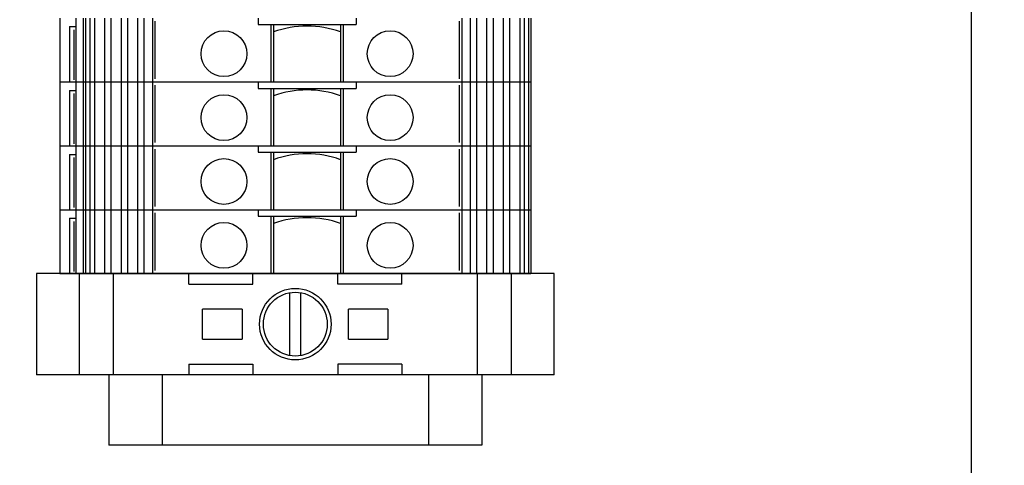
# Model space of a CAD drawing. Header units: inches. Extents: x 1390 to 5322, y 201 to 2979.
# Tile 23 of 85: x 1679 to 1772, y 2031 to 2073. Entities that reach past the tile are written whole.
import ezdxf
from ezdxf import colors
from ezdxf.entities.mleader import LeaderData, LeaderLine
from ezdxf.math import Vec2, Vec3

# ---------------------------------------------------------------- set-up
doc = ezdxf.new("R2010")
doc.units = ezdxf.units.IN
doc.header["$MEASUREMENT"] = 0
doc.layers.add('LV_PANEL MOUNT', color=7, linetype='Continuous')
doc.styles.get("Standard").update_dxf_attribs({"font": 'arial.ttf'})

msp = doc.modelspace()

# ---------------------------------------------------------------- linework, layer by layer
at = {"layer": 'LV_PANEL MOUNT'}
for p, q in [((1768.434, 2002.905), (1768.434, 2256.95)), ((1682.845, 2073.464), (1682.845, 2067.464)), ((1682.845, 2073.464), (1682.845, 2067.464)), ((1684.345, 2073.464), (1684.345, 2067.464)), ((1684.345, 2073.464), (1684.345, 2067.464)), ((1685.045, 2073.464), (1685.045, 2067.464)), ((1685.045, 2073.464), (1685.045, 2067.464)), ((1685.249, 2073.464), (1685.249, 2067.464)), ((1685.249, 2073.464), (1685.249, 2067.464)), ((1685.671, 2073.464), (1685.671, 2067.464)), ((1685.671, 2073.464), (1685.671, 2067.464)), ((1686.083, 2073.464), (1686.083, 2067.464)), ((1686.083, 2073.464), (1686.083, 2067.464)), ((1687.033, 2073.464), (1687.033, 2067.464)), ((1687.033, 2073.464), (1687.033, 2067.464)), ((1687.633, 2073.464), (1687.633, 2067.464)), ((1687.633, 2073.464), (1687.633, 2067.464)), ((1688.583, 2073.464), (1688.583, 2067.464)), ((1688.583, 2073.464), (1688.583, 2067.464)), ((1689.182, 2073.464), (1689.182, 2067.464)), ((1689.182, 2073.464), (1689.182, 2067.464)), ((1690.133, 2073.464), (1690.133, 2067.464)), ((1690.133, 2073.464), (1690.133, 2067.464)), ((1690.732, 2073.464), (1690.732, 2067.464)), ((1690.732, 2073.464), (1690.732, 2067.464)), ((1691.525, 2073.464), (1691.525, 2067.464)), ((1691.525, 2073.464), (1691.525, 2067.464)), ((1701.445, 2073.464), (1701.445, 2072.864)), ((1701.445, 2073.464), (1701.445, 2072.864)), ((1710.645, 2073.464), (1710.645, 2072.864)), ((1710.645, 2073.464), (1710.645, 2072.864)), ((1720.565, 2073.464), (1720.565, 2067.464)), ((1720.565, 2073.464), (1720.565, 2067.464)), ((1721.357, 2073.464), (1721.357, 2067.464)), ((1721.357, 2073.464), (1721.357, 2067.464)), ((1721.957, 2073.464), (1721.957, 2067.464)), ((1721.957, 2073.464), (1721.957, 2067.464)), ((1722.907, 2073.464), (1722.907, 2067.464)), ((1722.907, 2073.464), (1722.907, 2067.464)), ((1723.507, 2073.464), (1723.507, 2067.464)), ((1723.507, 2073.464), (1723.507, 2067.464)), ((1724.457, 2073.464), (1724.457, 2067.464)), ((1724.457, 2073.464), (1724.457, 2067.464)), ((1725.056, 2073.464), (1725.056, 2067.464)), ((1725.056, 2073.464), (1725.056, 2067.464)), ((1726.007, 2073.464), (1726.007, 2067.464)), ((1726.007, 2073.464), (1726.007, 2067.464)), ((1726.419, 2073.464), (1726.419, 2067.464)), ((1726.419, 2073.464), (1726.419, 2067.464)), ((1726.841, 2073.464), (1726.841, 2067.464)), ((1726.841, 2073.464), (1726.841, 2067.464)), ((1727.045, 2073.464), (1727.045, 2067.464)), ((1727.045, 2073.464), (1727.045, 2067.464)), ((1683.745, 2072.664), (1683.745, 2067.464)), ((1683.745, 2072.664), (1684.345, 2072.664)), ((1683.745, 2072.664), (1683.745, 2067.464)), ((1683.745, 2072.664), (1684.345, 2072.664)), ((1684.169, 2072.364), (1684.169, 2067.664)), ((1684.169, 2072.364), (1684.169, 2067.664)), ((1691.755, 2073.164), (1691.755, 2067.764)), ((1691.755, 2073.164), (1691.755, 2067.764)), ((1701.445, 2072.864), (1710.645, 2072.864)), ((1701.445, 2072.864), (1710.645, 2072.864)), ((1702.645, 2072.864), (1702.645, 2067.464)), ((1702.645, 2072.864), (1702.645, 2067.464)), ((1702.895, 2072.864), (1702.895, 2067.464)), ((1702.895, 2072.864), (1702.895, 2067.464)), ((1709.195, 2072.864), (1709.195, 2067.464)), ((1709.195, 2072.864), (1709.195, 2067.464)), ((1709.445, 2072.864), (1709.445, 2067.464)), ((1709.445, 2072.864), (1709.445, 2067.464)), ((1720.335, 2073.164), (1720.335, 2067.764)), ((1720.335, 2073.164), (1720.335, 2067.764)), ((1682.845, 2067.464), (1727.045, 2067.464)), ((1682.845, 2067.464), (1727.045, 2067.464)), ((1682.845, 2067.464), (1682.845, 2061.464)), ((1682.845, 2067.464), (1727.045, 2067.464)), ((1682.845, 2067.464), (1727.045, 2067.464)), ((1682.845, 2067.464), (1682.845, 2061.464)), ((1684.345, 2067.464), (1684.345, 2061.464)), ((1684.345, 2067.464), (1684.345, 2061.464)), ((1685.045, 2067.464), (1685.045, 2061.464)), ((1685.045, 2067.464), (1685.045, 2061.464)), ((1685.249, 2067.464), (1685.249, 2061.464)), ((1685.249, 2067.464), (1685.249, 2061.464)), ((1685.671, 2067.464), (1685.671, 2061.464)), ((1685.671, 2067.464), (1685.671, 2061.464)), ((1686.083, 2067.464), (1686.083, 2061.464)), ((1686.083, 2067.464), (1686.083, 2061.464)), ((1687.033, 2067.464), (1687.033, 2061.464)), ((1687.033, 2067.464), (1687.033, 2061.464)), ((1687.633, 2067.464), (1687.633, 2061.464)), ((1687.633, 2067.464), (1687.633, 2061.464)), ((1688.583, 2067.464), (1688.583, 2061.464)), ((1688.583, 2067.464), (1688.583, 2061.464)), ((1689.182, 2067.464), (1689.182, 2061.464)), ((1689.182, 2067.464), (1689.182, 2061.464)), ((1690.133, 2067.464), (1690.133, 2061.464)), ((1690.133, 2067.464), (1690.133, 2061.464)), ((1690.732, 2067.464), (1690.732, 2061.464)), ((1690.732, 2067.464), (1690.732, 2061.464)), ((1691.525, 2067.464), (1691.525, 2061.464)), ((1691.525, 2067.464), (1691.525, 2061.464)), ((1691.755, 2067.164), (1691.755, 2061.764)), ((1691.755, 2067.164), (1691.755, 2061.764)), ((1701.445, 2067.464), (1701.445, 2066.864)), ((1701.445, 2067.464), (1701.445, 2066.864)), ((1701.445, 2066.864), (1710.645, 2066.864)), ((1701.445, 2066.864), (1710.645, 2066.864)), ((1702.645, 2066.864), (1702.645, 2061.464)), ((1702.645, 2066.864), (1702.645, 2061.464)), ((1702.895, 2066.864), (1702.895, 2061.464)), ((1702.895, 2066.864), (1702.895, 2061.464)), ((1709.195, 2066.864), (1709.195, 2061.464)), ((1709.195, 2066.864), (1709.195, 2061.464)), ((1709.445, 2066.864), (1709.445, 2061.464)), ((1709.445, 2066.864), (1709.445, 2061.464)), ((1710.645, 2067.464), (1710.645, 2066.864)), ((1710.645, 2067.464), (1710.645, 2066.864)), ((1720.335, 2067.164), (1720.335, 2061.764)), ((1720.335, 2067.164), (1720.335, 2061.764)), ((1720.565, 2067.464), (1720.565, 2061.464)), ((1720.565, 2067.464), (1720.565, 2061.464)), ((1721.357, 2067.464), (1721.357, 2061.464)), ((1721.357, 2067.464), (1721.357, 2061.464)), ((1721.957, 2067.464), (1721.957, 2061.464)), ((1721.957, 2067.464), (1721.957, 2061.464)), ((1722.907, 2067.464), (1722.907, 2061.464)), ((1722.907, 2067.464), (1722.907, 2061.464)), ((1723.507, 2067.464), (1723.507, 2061.464)), ((1723.507, 2067.464), (1723.507, 2061.464)), ((1724.457, 2067.464), (1724.457, 2061.464)), ((1724.457, 2067.464), (1724.457, 2061.464)), ((1725.056, 2067.464), (1725.056, 2061.464)), ((1725.056, 2067.464), (1725.056, 2061.464)), ((1726.007, 2067.464), (1726.007, 2061.464)), ((1726.007, 2067.464), (1726.007, 2061.464)), ((1726.419, 2067.464), (1726.419, 2061.464)), ((1726.419, 2067.464), (1726.419, 2061.464)), ((1726.841, 2067.464), (1726.841, 2061.464)), ((1726.841, 2067.464), (1726.841, 2061.464)), ((1727.045, 2067.464), (1727.045, 2061.464)), ((1727.045, 2067.464), (1727.045, 2061.464)), ((1683.745, 2066.664), (1683.745, 2061.464)), ((1683.745, 2066.664), (1684.345, 2066.664)), ((1683.745, 2066.664), (1683.745, 2061.464)), ((1683.745, 2066.664), (1684.345, 2066.664)), ((1684.169, 2066.364), (1684.169, 2061.664)), ((1684.169, 2066.364), (1684.169, 2061.664)), ((1682.845, 2061.464), (1727.045, 2061.464)), ((1682.845, 2061.464), (1727.045, 2061.464)), ((1682.845, 2061.464), (1682.845, 2055.464)), ((1682.845, 2061.464), (1727.045, 2061.464)), ((1682.845, 2061.464), (1727.045, 2061.464)), ((1682.845, 2061.464), (1682.845, 2055.464)), ((1684.345, 2061.464), (1684.345, 2055.464)), ((1684.345, 2061.464), (1684.345, 2055.464)), ((1685.045, 2061.464), (1685.045, 2055.464)), ((1685.045, 2061.464), (1685.045, 2055.464)), ((1685.249, 2061.464), (1685.249, 2055.464)), ((1685.249, 2061.464), (1685.249, 2055.464)), ((1685.671, 2061.464), (1685.671, 2055.464)), ((1685.671, 2061.464), (1685.671, 2055.464)), ((1686.083, 2061.464), (1686.083, 2055.464)), ((1686.083, 2061.464), (1686.083, 2055.464)), ((1687.033, 2061.464), (1687.033, 2055.464)), ((1687.033, 2061.464), (1687.033, 2055.464)), ((1687.633, 2061.464), (1687.633, 2055.464)), ((1687.633, 2061.464), (1687.633, 2055.464)), ((1688.583, 2061.464), (1688.583, 2055.464)), ((1688.583, 2061.464), (1688.583, 2055.464)), ((1689.182, 2061.464), (1689.182, 2055.464)), ((1689.182, 2061.464), (1689.182, 2055.464)), ((1690.133, 2061.464), (1690.133, 2055.464)), ((1690.133, 2061.464), (1690.133, 2055.464)), ((1690.732, 2061.464), (1690.732, 2055.464)), ((1690.732, 2061.464), (1690.732, 2055.464)), ((1691.525, 2061.464), (1691.525, 2055.464)), ((1691.525, 2061.464), (1691.525, 2055.464)), ((1701.445, 2061.464), (1701.445, 2060.864)), ((1701.445, 2061.464), (1701.445, 2060.864)), ((1710.645, 2061.464), (1710.645, 2060.864)), ((1710.645, 2061.464), (1710.645, 2060.864)), ((1720.565, 2061.464), (1720.565, 2055.464)), ((1720.565, 2061.464), (1720.565, 2055.464)), ((1721.357, 2061.464), (1721.357, 2055.464)), ((1721.357, 2061.464), (1721.357, 2055.464)), ((1721.957, 2061.464), (1721.957, 2055.464)), ((1721.957, 2061.464), (1721.957, 2055.464)), ((1722.907, 2061.464), (1722.907, 2055.464)), ((1722.907, 2061.464), (1722.907, 2055.464)), ((1723.507, 2061.464), (1723.507, 2055.464)), ((1723.507, 2061.464), (1723.507, 2055.464)), ((1724.457, 2061.464), (1724.457, 2055.464)), ((1724.457, 2061.464), (1724.457, 2055.464)), ((1725.056, 2061.464), (1725.056, 2055.464)), ((1725.056, 2061.464), (1725.056, 2055.464)), ((1726.007, 2061.464), (1726.007, 2055.464)), ((1726.007, 2061.464), (1726.007, 2055.464)), ((1726.419, 2061.464), (1726.419, 2055.464)), ((1726.419, 2061.464), (1726.419, 2055.464)), ((1726.841, 2061.464), (1726.841, 2055.464)), ((1726.841, 2061.464), (1726.841, 2055.464)), ((1727.045, 2061.464), (1727.045, 2055.464)), ((1727.045, 2061.464), (1727.045, 2055.464)), ((1683.745, 2060.664), (1683.745, 2055.464)), ((1683.745, 2060.664), (1684.345, 2060.664)), ((1683.745, 2060.664), (1683.745, 2055.464)), ((1683.745, 2060.664), (1684.345, 2060.664)), ((1684.169, 2060.364), (1684.169, 2055.664)), ((1684.169, 2060.364), (1684.169, 2055.664)), ((1691.755, 2061.164), (1691.755, 2055.764)), ((1691.755, 2061.164), (1691.755, 2055.764)), ((1701.445, 2060.864), (1710.645, 2060.864)), ((1701.445, 2060.864), (1710.645, 2060.864)), ((1702.645, 2060.864), (1702.645, 2055.464)), ((1702.645, 2060.864), (1702.645, 2055.464)), ((1702.895, 2060.864), (1702.895, 2055.464)), ((1702.895, 2060.864), (1702.895, 2055.464)), ((1709.195, 2060.864), (1709.195, 2055.464)), ((1709.195, 2060.864), (1709.195, 2055.464)), ((1709.445, 2060.864), (1709.445, 2055.464)), ((1709.445, 2060.864), (1709.445, 2055.464)), ((1720.335, 2061.164), (1720.335, 2055.764)), ((1720.335, 2061.164), (1720.335, 2055.764)), ((1682.845, 2055.464), (1727.045, 2055.464)), ((1682.845, 2055.464), (1727.045, 2055.464)), ((1682.845, 2055.464), (1682.845, 2049.464)), ((1682.845, 2055.464), (1727.045, 2055.464)), ((1682.845, 2055.464), (1727.045, 2055.464)), ((1682.845, 2055.464), (1682.845, 2049.464)), ((1684.345, 2055.464), (1684.345, 2049.464)), ((1684.345, 2055.464), (1684.345, 2049.464)), ((1685.045, 2055.464), (1685.045, 2049.464)), ((1685.045, 2055.464), (1685.045, 2049.464)), ((1685.249, 2055.464), (1685.249, 2049.464)), ((1685.249, 2055.464), (1685.249, 2049.464)), ((1685.671, 2055.464), (1685.671, 2049.464)), ((1685.671, 2055.464), (1685.671, 2049.464)), ((1686.083, 2055.464), (1686.083, 2049.464)), ((1686.083, 2055.464), (1686.083, 2049.464)), ((1687.033, 2055.464), (1687.033, 2049.464)), ((1687.033, 2055.464), (1687.033, 2049.464)), ((1687.633, 2055.464), (1687.633, 2049.464)), ((1687.633, 2055.464), (1687.633, 2049.464)), ((1688.583, 2055.464), (1688.583, 2049.464)), ((1688.583, 2055.464), (1688.583, 2049.464)), ((1689.182, 2055.464), (1689.182, 2049.464)), ((1689.182, 2055.464), (1689.182, 2049.464)), ((1690.133, 2055.464), (1690.133, 2049.464)), ((1690.133, 2055.464), (1690.133, 2049.464)), ((1690.732, 2055.464), (1690.732, 2049.464)), ((1690.732, 2055.464), (1690.732, 2049.464)), ((1691.525, 2055.464), (1691.525, 2049.464)), ((1691.525, 2055.464), (1691.525, 2049.464)), ((1691.755, 2055.164), (1691.755, 2049.764)), ((1691.755, 2055.164), (1691.755, 2049.764)), ((1701.445, 2055.464), (1701.445, 2054.864)), ((1701.445, 2055.464), (1701.445, 2054.864)), ((1701.445, 2054.864), (1710.645, 2054.864)), ((1701.445, 2054.864), (1710.645, 2054.864)), ((1702.645, 2054.864), (1702.645, 2049.464)), ((1702.645, 2054.864), (1702.645, 2049.464)), ((1702.895, 2054.864), (1702.895, 2049.464)), ((1702.895, 2054.864), (1702.895, 2049.464)), ((1709.195, 2054.864), (1709.195, 2049.464)), ((1709.195, 2054.864), (1709.195, 2049.464)), ((1709.445, 2054.864), (1709.445, 2049.464)), ((1709.445, 2054.864), (1709.445, 2049.464)), ((1710.645, 2055.464), (1710.645, 2054.864)), ((1710.645, 2055.464), (1710.645, 2054.864)), ((1720.335, 2055.164), (1720.335, 2049.764)), ((1720.335, 2055.164), (1720.335, 2049.764)), ((1720.565, 2055.464), (1720.565, 2049.464)), ((1720.565, 2055.464), (1720.565, 2049.464)), ((1721.357, 2055.464), (1721.357, 2049.464)), ((1721.357, 2055.464), (1721.357, 2049.464)), ((1721.957, 2055.464), (1721.957, 2049.464)), ((1721.957, 2055.464), (1721.957, 2049.464)), ((1722.907, 2055.464), (1722.907, 2049.464)), ((1722.907, 2055.464), (1722.907, 2049.464)), ((1723.507, 2055.464), (1723.507, 2049.464)), ((1723.507, 2055.464), (1723.507, 2049.464)), ((1724.457, 2055.464), (1724.457, 2049.464)), ((1724.457, 2055.464), (1724.457, 2049.464)), ((1725.056, 2055.464), (1725.056, 2049.464)), ((1725.056, 2055.464), (1725.056, 2049.464)), ((1726.007, 2055.464), (1726.007, 2049.464)), ((1726.007, 2055.464), (1726.007, 2049.464)), ((1726.419, 2055.464), (1726.419, 2049.464)), ((1726.419, 2055.464), (1726.419, 2049.464)), ((1726.841, 2055.464), (1726.841, 2049.464)), ((1726.841, 2055.464), (1726.841, 2049.464)), ((1727.045, 2055.464), (1727.045, 2049.464)), ((1727.045, 2055.464), (1727.045, 2049.464)), ((1683.745, 2054.664), (1683.745, 2049.464)), ((1683.745, 2054.664), (1684.345, 2054.664)), ((1683.745, 2054.664), (1683.745, 2049.464)), ((1683.745, 2054.664), (1684.345, 2054.664)), ((1684.169, 2054.364), (1684.169, 2049.664)), ((1684.169, 2054.364), (1684.169, 2049.664)), ((1680.645, 2049.464), (1680.645, 2039.964)), ((1680.645, 2049.464), (1680.645, 2039.964)), ((1729.245, 2049.464), (1680.645, 2049.464)), ((1682.845, 2049.464), (1727.045, 2049.464)), ((1682.845, 2049.464), (1727.045, 2049.464)), ((1684.686, 2039.964), (1684.686, 2049.464)), ((1684.686, 2039.964), (1684.686, 2049.464)), ((1687.881, 2039.964), (1687.881, 2049.464)), ((1687.881, 2039.964), (1687.881, 2049.464)), ((1694.945, 2048.464), (1694.945, 2049.464)), ((1694.945, 2048.464), (1694.945, 2049.464)), ((1700.945, 2048.464), (1700.945, 2049.464)), ((1700.945, 2048.464), (1700.945, 2049.464)), ((1708.945, 2048.464), (1708.945, 2049.464)), ((1708.945, 2048.464), (1708.945, 2049.464)), ((1714.945, 2048.464), (1714.945, 2049.464)), ((1714.945, 2048.464), (1714.945, 2049.464)), ((1722.009, 2049.464), (1722.009, 2039.964)), ((1722.009, 2049.464), (1722.009, 2039.964)), ((1725.204, 2049.464), (1725.204, 2039.964)), ((1725.204, 2049.464), (1725.204, 2039.964)), ((1729.245, 2039.964), (1729.245, 2049.464)), ((1729.245, 2039.964), (1729.245, 2049.464)), ((1694.945, 2048.464), (1700.945, 2048.464)), ((1694.945, 2048.464), (1700.945, 2048.464)), ((1714.945, 2048.464), (1708.945, 2048.464)), ((1714.945, 2048.464), (1708.945, 2048.464)), ((1704.445, 2041.756), (1704.445, 2047.672)), ((1704.445, 2041.756), (1704.445, 2047.672)), ((1705.445, 2047.672), (1705.445, 2041.756)), ((1705.445, 2047.672), (1705.445, 2041.756)), ((1696.244, 2043.314), (1696.244, 2046.114)), ((1696.41, 2046.114), (1696.244, 2046.114)), ((1696.244, 2043.314), (1696.244, 2046.114)), ((1696.41, 2046.114), (1696.244, 2046.114)), ((1696.414, 2046.114), (1696.41, 2046.119)), ((1696.41, 2046.119), (1696.41, 2046.114)), ((1696.414, 2046.114), (1696.41, 2046.119)), ((1696.41, 2046.119), (1696.41, 2046.114)), ((1699.775, 2046.114), (1696.414, 2046.114)), ((1699.775, 2046.114), (1696.414, 2046.114)), ((1699.946, 2046.114), (1699.775, 2046.114)), ((1699.775, 2046.114), (1699.775, 2046.114)), ((1699.946, 2046.114), (1699.775, 2046.114)), ((1699.775, 2046.114), (1699.775, 2046.114)), ((1699.946, 2046.114), (1699.946, 2043.314)), ((1699.946, 2046.114), (1699.946, 2043.314)), ((1710.114, 2046.114), (1709.944, 2046.114)), ((1709.944, 2043.314), (1709.944, 2046.114)), ((1710.114, 2046.114), (1709.944, 2046.114)), ((1709.944, 2043.314), (1709.944, 2046.114)), ((1710.114, 2046.114), (1710.114, 2046.114)), ((1713.475, 2046.114), (1710.114, 2046.114)), ((1710.114, 2046.114), (1710.114, 2046.114)), ((1713.475, 2046.114), (1710.114, 2046.114)), ((1713.48, 2046.119), (1713.475, 2046.114)), ((1713.48, 2046.119), (1713.475, 2046.114)), ((1713.48, 2046.114), (1713.48, 2046.119)), ((1713.48, 2046.114), (1713.48, 2046.119)), ((1713.645, 2046.114), (1713.48, 2046.114)), ((1713.645, 2046.114), (1713.48, 2046.114)), ((1713.645, 2046.114), (1713.645, 2043.314)), ((1713.645, 2046.114), (1713.645, 2043.314)), ((1696.244, 2043.314), (1696.41, 2043.314)), ((1696.244, 2043.314), (1696.41, 2043.314)), ((1696.41, 2043.314), (1696.41, 2043.309)), ((1696.41, 2043.314), (1696.41, 2043.309)), ((1696.41, 2043.309), (1696.414, 2043.313)), ((1696.41, 2043.309), (1696.414, 2043.313)), ((1696.414, 2043.313), (1699.775, 2043.313)), ((1696.414, 2043.313), (1699.775, 2043.313)), ((1699.775, 2043.314), (1699.946, 2043.314)), ((1699.775, 2043.314), (1699.775, 2043.313)), ((1699.775, 2043.314), (1699.946, 2043.314)), ((1699.775, 2043.314), (1699.775, 2043.313)), ((1709.944, 2043.314), (1710.114, 2043.314)), ((1709.944, 2043.314), (1710.114, 2043.314)), ((1710.114, 2043.313), (1710.114, 2043.314)), ((1710.114, 2043.313), (1710.114, 2043.314)), ((1710.114, 2043.313), (1713.475, 2043.313)), ((1710.114, 2043.313), (1713.475, 2043.313)), ((1713.475, 2043.313), (1713.48, 2043.309)), ((1713.475, 2043.313), (1713.48, 2043.309)), ((1713.48, 2043.309), (1713.48, 2043.314)), ((1713.48, 2043.314), (1713.645, 2043.314)), ((1713.48, 2043.309), (1713.48, 2043.314)), ((1713.48, 2043.314), (1713.645, 2043.314)), ((1694.945, 2040.964), (1700.945, 2040.964)), ((1694.945, 2040.964), (1694.945, 2039.964)), ((1694.945, 2040.964), (1700.945, 2040.964)), ((1694.945, 2040.964), (1694.945, 2039.964)), ((1700.945, 2040.964), (1700.945, 2039.964)), ((1700.945, 2040.964), (1700.945, 2039.964)), ((1714.945, 2040.964), (1708.945, 2040.964)), ((1708.945, 2040.964), (1708.945, 2039.964)), ((1714.945, 2040.964), (1708.945, 2040.964)), ((1708.945, 2040.964), (1708.945, 2039.964)), ((1714.945, 2040.964), (1714.945, 2039.964)), ((1714.945, 2040.964), (1714.945, 2039.964)), ((1729.245, 2039.964), (1680.645, 2039.964)), ((1729.245, 2039.964), (1680.645, 2039.964)), ((1687.445, 2039.964), (1687.445, 2033.336)), ((1722.445, 2039.964), (1687.445, 2039.964)), ((1687.445, 2039.964), (1687.445, 2033.336)), ((1722.445, 2039.964), (1687.445, 2039.964)), ((1692.445, 2039.964), (1692.445, 2033.336)), ((1692.445, 2039.964), (1692.445, 2033.336)), ((1717.445, 2039.964), (1717.445, 2033.336)), ((1717.445, 2039.964), (1717.445, 2033.336)), ((1722.445, 2039.964), (1722.445, 2033.336)), ((1722.445, 2039.964), (1722.445, 2033.336)), ((1722.445, 2033.336), (1687.445, 2033.336))]:
    msp.add_line(p, q, dxfattribs=at)
for centre, radius in [((1698.245, 2070.114), 2.15), ((1698.245, 2070.114), 2.15), ((1713.845, 2070.114), 2.15), ((1713.845, 2070.114), 2.15), ((1698.245, 2064.114), 2.15), ((1698.245, 2064.114), 2.15), ((1713.845, 2064.114), 2.15), ((1713.845, 2064.114), 2.15), ((1698.245, 2058.114), 2.15), ((1698.245, 2058.114), 2.15), ((1713.845, 2058.114), 2.15), ((1713.845, 2058.114), 2.15), ((1698.245, 2052.114), 2.15), ((1698.245, 2052.114), 2.15), ((1713.845, 2052.114), 2.15), ((1713.845, 2052.114), 2.15), ((1704.945, 2044.714), 3.36), ((1704.945, 2044.714), 3.36), ((1704.945, 2044.714), 3), ((1704.945, 2044.714), 3)]:
    msp.add_circle(centre, radius, dxfattribs=at)
for centre in [(1706.045, 2063.418), (1706.045, 2063.418), (1706.045, 2057.418), (1706.045, 2057.418), (1706.045, 2051.418), (1706.045, 2051.418), (1706.045, 2045.418), (1706.045, 2045.418)]:
    msp.add_arc(centre, 9.295, 70.19163, 109.80837, dxfattribs=at)
msp.add_point((1722.682, 2049.464), dxfattribs=at)
msp.add_point((1722.682, 2049.464), dxfattribs=at)

# ---------------------------------------------------------------- leaders
ml = msp.add_multileader_mtext('Standard', dxfattribs=at)
ml.set_content('FU122', color=256)
ml.set_leader_properties()
ml.build(insert=Vec2(0, 0))
ml.multileader.update_dxf_attribs({"dogleg_length": 20.758, "arrow_head_size": 20})
ctx = ml.context
ctx.base_point, ctx.char_height, ctx.arrow_head_size, ctx.landing_gap_size, ctx.plane_origin = Vec3(1473.232, 1964.082), 16, 20, 12, Vec3(1291.227, 2256.141)
ctx.attachment_type = 2
notes = []
notes.append((ctx, [(0, (1, 1, 0), (1886.305, 1964.082), (-1, 0), 324.996, [(0, [(1886.625, 2140.933)], 0, [])])]))
ctx.mtext.insert, ctx.mtext.width, ctx.mtext.flow_direction = Vec3(1485.232, 1972.219), 61.15143, 5
for ctx, leaders in notes:
    for number, flags, end, landing, length, lines in leaders:
        leader = LeaderData()
        leader.index, (leader.has_last_leader_line, leader.has_dogleg_vector, leader.attachment_direction) = number, flags
        leader.last_leader_point, leader.dogleg_vector, leader.dogleg_length = Vec3(end), Vec3(landing), length
        for number, points, colour, breaks in lines:
            line = LeaderLine()
            line.index, line.vertices, line.color, line.breaks = number, Vec3.list(points), colors.encode_raw_color(colour), breaks
            leader.lines.append(line)
        ctx.leaders.append(leader)

doc.saveas('drawing.dxf')
